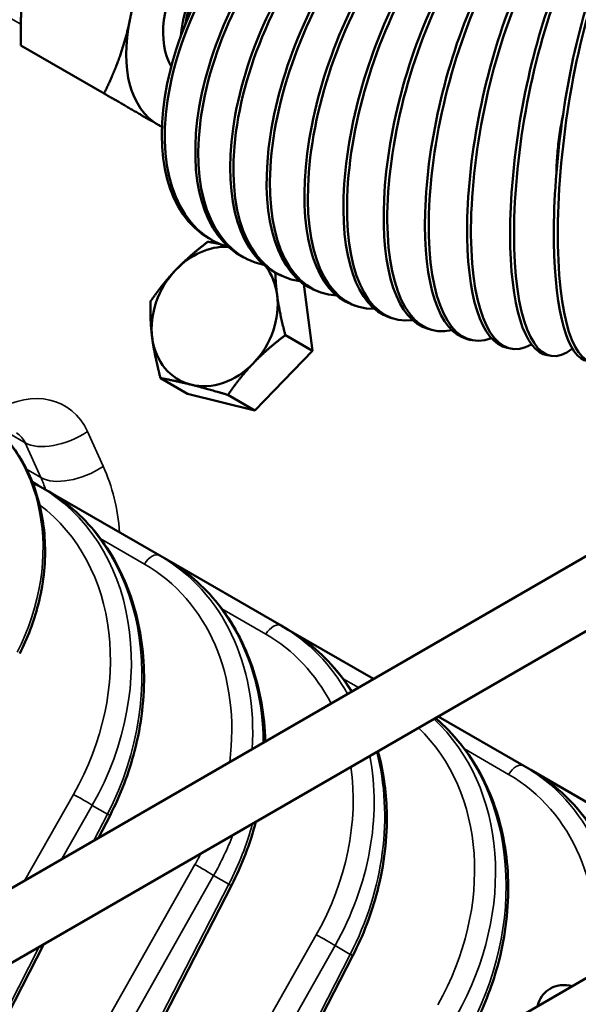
# Model space of a CAD drawing. Header units: inches. Extents: x 1 to 271, y 5 to 171.
# Tile 248 of 256: x 245 to 247, y 85 to 89. Entities that reach past the tile are written whole.
import ezdxf

# ---------------------------------------------------------------- set-up
doc = ezdxf.new("R2010")
doc.units = ezdxf.units.IN
doc.header["$LTSCALE"] = 8
doc.header["$MEASUREMENT"] = 0
doc.layers.add('Visible (ANSI)', color=7, linetype='Continuous', lineweight=50)
doc.layers.add('Visible Narrow (ANSI)', color=7, linetype='Continuous', lineweight=35)

msp = doc.modelspace()

# ---------------------------------------------------------------- linework, layer by layer
at = {"layer": 'Visible (ANSI)'}
for p, q in [((259.5567, 92.4043), (240.1628, 81.2072)), ((245.2371, 88.6255), (244.9161, 88.8109)), ((245.6417, 88.0669), (245.653, 88.0603)), ((245.7743, 87.9944), (245.7862, 87.9883)), ((245.9108, 87.9277), (245.9232, 87.922)), ((246.0081, 87.8902), (246.0224, 87.7805)), ((246.0507, 87.8667), (246.0636, 87.8614)), ((246.1938, 87.8113), (246.2072, 87.8064)), ((246.0224, 87.7805), (246.0418, 87.6327)), ((246.3399, 87.7614), (246.3537, 87.757)), ((246.4887, 87.7169), (246.5029, 87.7129)), ((246.0418, 87.6327), (245.9374, 87.693)), ((246.64, 87.6778), (246.6545, 87.6743)), ((246.0418, 87.6327), (245.9309, 87.5174)), ((246.7934, 87.6441), (246.8083, 87.6411)), ((246.9488, 87.6156), (246.9639, 87.6131)), ((245.5597, 87.4669), (245.4553, 87.5272)), ((245.9309, 87.5174), (245.8201, 87.402)), ((245.6899, 87.4345), (245.5597, 87.4669)), ((245.8201, 87.402), (245.6899, 87.4345)), ((245.8201, 87.402), (245.7157, 87.4623)), ((241.8504, 83.8102), (248.0155, 87.3696)), ((241.9754, 83.5937), (248.2215, 87.1999)), ((244.9835, 87.1133), (244.9599, 87.1268)), ((245.0105, 87.0977), (244.9835, 87.1133)), ((245.4522, 86.8426), (245.0105, 87.0977)), ((245.4792, 86.827), (245.4522, 86.8426)), ((245.921, 86.572), (245.4792, 86.827)), ((245.948, 86.5564), (245.921, 86.572)), ((246.2775, 86.3662), (245.948, 86.5564)), ((246.8585, 86.0307), (246.5275, 86.2218)), ((246.8855, 86.0151), (246.8585, 86.0307)), ((247.3272, 85.7601), (246.8855, 86.0151)), ((245.2604, 85.8399), (245.2158, 85.7532)), ((245.7291, 85.5693), (245.2317, 84.6019)), ((245.0046, 85.3426), (244.7629, 84.8725)), ((246.1979, 85.2987), (245.7755, 84.4774))]:
    msp.add_line(p, q, dxfattribs=at)
for centre, major_axis, ratio, start_param, end_param in [((246.0792, 88.8246), (0.4375, 0.7578), 0.57735, 0, 3.141593), ((246.0905, 88.8181), (0.4375, 0.7578), 0.57735, 6.228421, 9.566639), ((246.1762, 88.7717), (0.4018, 0.7773), 0.550027, 0, 3.141593), ((246.188, 88.7655), (0.4018, 0.7773), 0.550027, 6.220924, 9.574295), ((246.2776, 88.7221), (0.3669, 0.7944), 0.521292, 0, 3.141593), ((246.29, 88.7164), (0.3669, 0.7944), 0.521292, 6.212685, 9.583357), ((246.3834, 88.676), (0.3327, 0.8093), 0.491218, 0, 3.141593), ((246.3962, 88.6707), (0.3327, 0.8093), 0.491218, 6.203517, 9.594112), ((246.4931, 88.6335), (0.2993, 0.8222), 0.459884, 0, 3.141593), ((246.5064, 88.6287), (0.2993, 0.8222), 0.459884, 6.193168, 9.606951), ((246.6065, 88.5948), (0.2666, 0.8334), 0.427369, 0, 3.141593), ((246.6203, 88.5904), (0.2666, 0.8334), 0.427369, 6.181292, 9.622409), ((246.7234, 88.5599), (0.2346, 0.843), 0.393757, 0, 3.141593), ((246.7375, 88.5559), (0.2346, 0.843), 0.393757, 6.167402, 9.641246), ((246.8433, 88.5289), (0.2033, 0.851), 0.359134, 0, 3.141593), ((246.8579, 88.5254), (0.2033, 0.851), 0.359134, 6.150785, 9.664573), ((246.981, 88.4989), (0.1727, 0.8578), 0.323589, 6.130358, 9.694078), ((245.7426, 89.019), (-0.196, -0.3395), 0.57735, 3.44724, 5.977538), ((246.9661, 88.5019), (0.1727, 0.8578), 0.323589, 0, 3.141593), ((247.1065, 88.4764), (0.1426, 0.8633), 0.287214, 6.104389, 9.732456), ((247.2342, 88.4581), (0.113, 0.8677), 0.250101, 6.069904, 9.784294), ((247.0914, 88.4789), (0.1426, 0.8633), 0.287214, 0, 3.141593), ((247.2188, 88.4601), (0.113, 0.8677), 0.250101, 0, 3.141593), ((245.8105, 88.9798), (0.196, 0.3395), 0.57735, 0.874177, 2.267416), ((245.8105, 88.9798), (0.1875, 0.3248), 0.57735, 0.986568, 2.155025), ((245.7426, 89.019), (-0.2968, -0.514), 0.57735, 5.235988, 6.283185), ((245.7426, 89.019), (-0.2968, -0.514), 0.57735, 0, 0.049791), ((245.6645, 87.7651), (-0.1405, -0.2434), 0.816497, 3.555046, 4.418836), ((245.6645, 87.7651), (-0.1405, -0.2434), 0.816497, 4.418836, 5.466034), ((245.6645, 87.7651), (0.1405, 0.2434), 0.816497, 5.466034, 5.950186), ((245.6645, 87.7651), (0.1405, 0.2434), 0.816497, 4.418836, 5.466034), ((245.6645, 87.7651), (-0.1405, -0.2434), 0.816497, 5.466034, 6.513231), ((245.6645, 87.7651), (-0.1405, -0.2434), 0.816497, 0.230046, 1.277244), ((244.8581, 86.4917), (0.0534, -0.0274), 0.008341, 0, 0.000517), ((245.207, 85.8674), (0.0534, -0.0274), 0.008341, 0, 0.000519), ((245.6758, 85.5968), (0.0534, -0.0274), 0.008341, 0, 0.00052), ((246.1445, 85.3261), (0.0534, -0.0274), 0.008341, 0, 0.000522)]:
    msp.add_ellipse(centre, major_axis=major_axis, ratio=ratio, start_param=start_param, end_param=end_param, dxfattribs=at)
for points, weights in [([(245.3373, 88.9104), (245.3664, 89.0526), (245.3625, 89.2384)], [1, 1.07908713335, 1.08082679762]), ([(244.9413, 89.139), (244.9122, 88.9967), (244.9161, 88.8109)], [1, 1.07908713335, 1.08082679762]), ([(245.2371, 88.6255), (245.3082, 88.7681), (245.3373, 88.9104)], [1.08082679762, 1.07908713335, 1]), ([(245.4459, 88.505), (245.3664, 88.5509), (245.2371, 88.6255)], [1, 1.07908713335, 1.08082679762]), ([(245.461, 88.4963), (245.4536, 88.5005), (245.4459, 88.505)], [1.01368627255, 1.00716012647, 1]), ([(245.5149, 87.9453), (245.5664, 87.9988), (245.6383, 88.0534)], [1, 1.0379548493, 1]), ([(245.6383, 88.0534), (245.6617, 88.0492), (245.6849, 88.0445)], [1, 1.0152023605, 1.018226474]), ([(245.4166, 87.8228), (245.4635, 87.8918), (245.5149, 87.9453)], [1, 1.0379548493, 1]), ([(245.8986, 87.9337), (245.8999, 87.891), (245.9055, 87.848)], [1.01791852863, 1.02346018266, 1]), ([(245.9055, 87.848), (245.9145, 87.7794), (245.9374, 87.693)], [1, 1.0379548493, 1]), ([(245.4234, 87.6822), (245.4145, 87.7508), (245.4166, 87.8228)], [1, 1.0379548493, 1]), ([(245.4553, 87.5272), (245.4324, 87.6136), (245.4234, 87.6822)], [1, 1.0379548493, 1]), ([(245.9374, 87.693), (245.8655, 87.6384), (245.814, 87.5849)], [1, 1.0379548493, 1]), ([(245.814, 87.5849), (245.7626, 87.5314), (245.7157, 87.4623)], [1, 1.0379548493, 1]), ([(245.573, 87.502), (245.5126, 87.5171), (245.4553, 87.5272)], [1, 1.0379548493, 1]), ([(245.7157, 87.4623), (245.6334, 87.4869), (245.573, 87.502)], [1, 1.0379548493, 1])]:
    msp.add_rational_spline(points, weights, degree=2, dxfattribs=at)
for points, knots in [([(247.0096, 88.5442), (247.008, 88.5364), (247.0065, 88.5288), (247.0008, 88.4986), (246.9968, 88.4735), (246.9904, 88.4238), (246.988, 88.3992), (246.9852, 88.3584), (246.9843, 88.3385), (246.984, 88.3193)], [4.8789844, 4.8789844, 4.8789844, 4.8789844, 4.9372126, 4.9372126, 5.1135401, 5.1135401, 5.2898676, 5.2898676, 5.4402558, 5.4402558, 5.4402558, 5.4402558]), ([(244.7219, 87.4086), (244.7783, 87.3761), (244.8292, 87.332), (244.9131, 87.2279), (244.9468, 87.1663), (244.9935, 87.0329), (245.0069, 86.9594), (245.0116, 86.8083), (245.0025, 86.7289), (244.9663, 86.5878), (244.9422, 86.524), (244.9115, 86.4643)], [0, 0, 0, 0, 0.585992, 0.585992, 1.175113, 1.175113, 1.771643, 1.771643, 2.380933, 2.380933, 2.892493, 2.892493, 2.892493, 2.892493]), ([(245.0105, 87.0977), (245.0857, 87.0543), (245.1535, 86.9954), (245.265, 86.8562), (245.3097, 86.7737), (245.3713, 86.5952), (245.3887, 86.4968), (245.3939, 86.2955), (245.3815, 86.1901), (245.3332, 86.0031), (245.301, 85.9189), (245.2604, 85.8399)], [0, 0, 0, 0, 0.787582, 0.787582, 1.578923, 1.578923, 2.378061, 2.378061, 3.187259, 3.187259, 3.863911, 3.863911, 3.863911, 3.863911]), ([(245.4792, 86.827), (245.5544, 86.7836), (245.6222, 86.7248), (245.7337, 86.5856), (245.7785, 86.5031), (245.84, 86.3246), (245.8575, 86.2262), (245.86, 86.1258), (245.86, 86.1255), (245.86, 86.1252)], [0, 0, 0, 0, 0.787594, 0.787594, 1.578939, 1.578939, 2.378071, 2.378071, 2.380632, 2.380632, 2.380632, 2.380632]), ([(245.948, 86.5564), (246.0232, 86.513), (246.091, 86.4542), (246.1635, 86.3636), (246.1794, 86.3414), (246.1942, 86.3181)], [0, 0, 0, 0, 0.787609, 0.787609, 1.027017, 1.027017, 1.027017, 1.027017]), ([(246.5166, 86.2156), (246.5525, 86.1853), (246.5856, 86.1512), (246.6712, 86.0443), (246.716, 85.9618), (246.7775, 85.7833), (246.795, 85.6849), (246.8001, 85.4836), (246.7878, 85.3782), (246.7395, 85.1912), (246.7072, 85.107), (246.6666, 85.028)], [0.367078, 0.367078, 0.367078, 0.367078, 0.787624, 0.787624, 1.578978, 1.578978, 2.378096, 2.378096, 3.187299, 3.187299, 3.863914, 3.863914, 3.863914, 3.863914]), ([(246.2951, 86.0877), (246.3153, 86.0137), (246.3267, 85.9351), (246.3314, 85.7542), (246.319, 85.6488), (246.2707, 85.4619), (246.2385, 85.3776), (246.1979, 85.2987)], [1.742072, 1.742072, 1.742072, 1.742072, 2.378083, 2.378083, 3.187284, 3.187284, 3.863913, 3.863913, 3.863913, 3.863913]), ([(246.8855, 86.0151), (246.9607, 85.9717), (247.0285, 85.9129), (247.14, 85.7736), (247.1847, 85.6912), (247.2428, 85.5226), (247.2597, 85.4361), (247.2649, 85.3476)], [0, 0, 0, 0, 0.787642, 0.787642, 1.579002, 1.579002, 2.289175, 2.289175, 2.289175, 2.289175]), ([(247.0445, 85.1804), (247.0413, 85.1813), (247.0381, 85.1821), (247.0198, 85.1858), (247.0037, 85.1862), (246.9754, 85.1796), (246.9634, 85.1744), (246.943, 85.1601), (246.9346, 85.1513), (246.9204, 85.1311), (246.9152, 85.1194), (246.9114, 85.1061), (246.911, 85.1046), (246.9106, 85.1031)], [0.248155, 0.248155, 0.248155, 0.248155, 0.314159, 0.314159, 0.611451, 0.611451, 0.836785, 0.836785, 1.050201, 1.050201, 1.29221, 1.29221, 1.322641, 1.322641, 1.322641, 1.322641])]:
    msp.add_open_spline(points, degree=3, knots=knots, dxfattribs=at)
msp.add_open_spline([(245.8234, 85.8153), (245.8014, 85.731), (245.7694, 85.6476), (245.7291, 85.5693)], degree=3, dxfattribs=at)
at = {"layer": 'Visible Narrow (ANSI)'}
for p, q in [((244.4411, 89.1667), (244.9159, 88.8925)), ((244.7968, 87.3561), (244.9324, 87.2778)), ((245.2342, 87.1868), (245.1735, 87.3209)), ((244.9324, 87.2778), (244.9931, 87.1436)), ((244.9382, 87.1753), (244.9931, 87.1436)), ((245.2229, 86.9082), (245.3933, 86.8098)), ((245.6917, 86.6375), (245.8621, 86.5391)), ((246.1604, 86.3669), (246.2196, 86.3327)), ((246.6292, 86.0963), (246.7996, 85.9979)), ((245.1194, 85.9204), (244.9319, 85.5893)), ((245.0746, 85.6717), (245.1918, 85.8786)), ((245.1918, 85.8786), (245.2505, 85.8447)), ((245.2505, 85.8447), (245.1982, 85.7431)), ((245.5881, 85.6498), (245.0527, 84.7043)), ((245.1251, 84.6625), (245.6605, 85.608)), ((245.6605, 85.608), (245.7192, 85.5741)), ((245.7192, 85.5741), (245.2217, 84.6067)), ((246.0569, 85.3791), (245.5215, 84.4336)), ((244.9871, 85.3325), (244.753, 84.8773)), ((245.5939, 84.3918), (246.1293, 85.3373)), ((246.188, 85.3035), (245.762, 84.4751)), ((246.1293, 85.3373), (246.188, 85.3035))]:
    msp.add_line(p, q, dxfattribs=at)
for centre, major_axis, ratio, start_param, end_param in [((245.7814, 87.6976), (-0.1405, -0.2434), 0.816497, 2.324441, 2.328242), ((245.7814, 87.6976), (-0.1405, -0.2434), 0.816497, 2.32064, 2.324441), ((245.7814, 87.6976), (-0.1405, -0.2434), 0.816497, 1.272889, 1.277244), ((245.7814, 87.6976), (-0.1405, -0.2434), 0.816497, 1.277244, 1.281599), ((244.925, 87.1544), (0.171, 0.2588), 0.815505, 5.808753, 7.344642), ((245.7814, 87.6976), (-0.1405, -0.2434), 0.816497, 0.227921, 0.230046), ((245.7814, 87.6976), (-0.1405, -0.2434), 0.816497, 0.230046, 0.232172), ((244.3589, 86.7522), (0.3386, 0.6697), 0.815656, 4.702032, 6.237922), ((244.8333, 87.215), (0.0754, 0.094), 0.810008, 5.883533, 6.407132), ((245.0819, 87.3815), (-0.1731, -0.0783), 0.514178, 0.343278, 1.883846), ((242.0181, 86.0123), (2.221, 3.8469), 0.57735, 5.355997, 5.356016), ((245.1426, 87.2473), (-0.1731, -0.0783), 0.514178, 0.343278, 1.883846), ((244.5287, 86.7141), (0.4854, 0.7347), 0.815505, 5.470757, 5.808753), ((244.4371, 86.7747), (0.3902, 0.5699), 0.814887, 5.737979, 5.822118), ((244.9535, 87.0613), (0.03, 0.052), 0.57735, 0, 0.521656), ((244.4671, 86.2567), (0.5485, 0.8368), 0.81562, 4.793536, 6.329425), ((244.5269, 86.2222), (0.4504, 0.8934), 0.81562, 4.701056, 6.236945), ((244.4381, 86.2758), (0.5185, 0.7848), 0.815505, 4.796462, 6.232555), ((245.4222, 86.7907), (0.03, 0.052), 0.57735, 0, 1.53589), ((244.9358, 85.9861), (0.5485, 0.8368), 0.81562, 5.31938, 6.329425), ((244.9957, 85.9515), (0.4504, 0.8934), 0.81562, 5.278481, 6.236945), ((244.9069, 86.0052), (0.5185, 0.7848), 0.815505, 5.252026, 6.332352), ((245.891, 86.52), (0.03, 0.052), 0.57735, 0, 1.53589), ((245.4046, 85.7154), (0.5485, 0.8368), 0.81562, 5.878525, 6.329425), ((245.4644, 85.6809), (0.4504, 0.8934), 0.81562, 5.821315, 6.236945), ((245.3756, 85.7346), (0.5185, 0.7848), 0.815505, 5.853218, 6.332352), ((245.9332, 85.4103), (0.4504, 0.8934), 0.81562, 4.701056, 6.087905), ((245.8444, 85.4639), (0.5185, 0.7848), 0.815505, 4.796462, 6.135512), ((245.8733, 85.4448), (0.5485, 0.8368), 0.81562, 4.793536, 6.14519), ((245.4046, 85.7154), (0.5485, 0.8368), 0.81562, 4.793536, 5.585646), ((245.4644, 85.6809), (0.4504, 0.8934), 0.81562, 4.701056, 5.534079), ((245.3756, 85.7346), (0.5185, 0.7848), 0.815505, 4.796462, 5.541072), ((246.8285, 85.9788), (0.03, 0.052), 0.57735, 0, 1.53589), ((246.3421, 85.1742), (0.5485, 0.8368), 0.81562, 5.314051, 6.329425), ((246.3131, 85.1933), (0.5185, 0.7848), 0.815505, 5.246154, 6.332352), ((246.4019, 85.1396), (0.4504, 0.8934), 0.81562, 5.314258, 6.236945), ((246.8555, 85.9632), (0.03, 0.052), 0.57735, 6.092853, 6.094362), ((245.1483, 85.9013), (-0.0522, 0.0296), 0.048615, 3.757478, 5.327057), ((245.207, 85.8674), (0.0534, -0.0274), 0.008341, 5.668112, 6.283185), ((245.207, 85.8674), (-0.0534, 0.0274), 0.008341, 3.754227, 3.75665), ((244.9957, 85.9515), (0.4504, 0.8934), 0.81562, 4.701056, 4.953422), ((244.9358, 85.9861), (0.5485, 0.8368), 0.81562, 4.793536, 4.967224), ((244.9069, 86.0052), (0.5185, 0.7848), 0.815505, 4.796462, 4.848733), ((245.6171, 85.6306), (-0.0522, 0.0296), 0.048615, 3.757478, 5.327057), ((245.6758, 85.5968), (0.0534, -0.0274), 0.008341, 5.668112, 6.283185), ((245.6758, 85.5968), (-0.0534, 0.0274), 0.008341, 3.754228, 3.75665), ((246.0858, 85.36), (-0.0522, 0.0296), 0.048615, 3.757478, 5.327057), ((246.1445, 85.3261), (0.0534, -0.0274), 0.008341, 5.668112, 6.283185), ((246.1445, 85.3261), (-0.0534, 0.0274), 0.008341, 3.754228, 3.75665)]:
    msp.add_ellipse(centre, major_axis=major_axis, ratio=ratio, start_param=start_param, end_param=end_param, dxfattribs=at)

doc.saveas('drawing.dxf')
